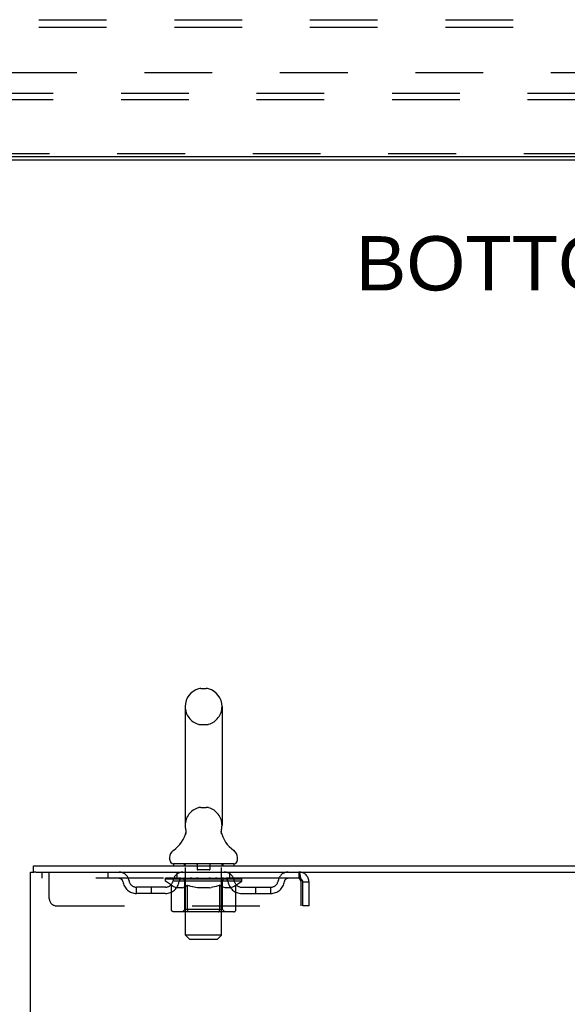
# Model space of a CAD drawing. Header units: inches. Extents: x 0 to 204, y 0 to 132.
# Tile 51 of 114: x 19 to 28, y 87 to 104. Entities that reach past the tile are written whole.
import ezdxf

# ---------------------------------------------------------------- set-up
doc = ezdxf.new("R2010")
doc.units = ezdxf.units.IN
doc.header["$LTSCALE"] = 11.243375
doc.header["$MEASUREMENT"] = 0
doc.linetypes.add('HIDDEN', pattern=[0.2, 0.1, -0.1])
doc.layers.get('0').update_dxf_attribs({"linetype": 'CONTINUOUS'})
for name, color, linetype in [('DEFAULT_2', 8, 'HIDDEN'), ('DIMENSIONS', 7, 'CONTINUOUS'), ('SUBPANEL', 7, 'CONTINUOUS')]:
    doc.layers.add(name, color=color, linetype=linetype)
doc.styles.get("Standard").update_dxf_attribs({"font": 'arial.ttf'})

msp = doc.modelspace()

# ---------------------------------------------------------------- linework, layer by layer
at = {"color": 3, "linetype": 'Continuous'}
for p, q in [((49.194, 101.236), (9.168, 101.236)), ((19.316, 9.564), (19.316, 89.356)), ((19.316, 89.356), (19.372, 89.356)), ((19.368, 89.46), (37.07, 89.46)), ((19.406, 89.356), (37.07, 89.356))]:
    msp.add_line(p, q, dxfattribs=at)
at = {"color": 7, "linetype": 'Continuous'}
for p, q in [((16.556, 101.184), (41.806, 101.184)), ((22.148, 92.405), (22.235, 92.405)), ((21.885, 92.105), (21.885, 90.13)), ((22.497, 92.105), (22.497, 90.13)), ((21.891, 89.987), (21.89, 89.982)), ((22.485, 90.031), (22.486, 90.036)), ((22.485, 90.026), (22.485, 90.031)), ((22.485, 90.021), (22.485, 90.026)), ((22.486, 90.016), (22.485, 90.021)), ((22.486, 90.041), (22.487, 90.046)), ((22.486, 90.036), (22.486, 90.041)), ((22.486, 90.011), (22.486, 90.016)), ((22.487, 90.006), (22.486, 90.011)), ((22.487, 90.046), (22.487, 90.051)), ((22.488, 90.001), (22.487, 90.006)), ((22.488, 90.056), (22.489, 90.06)), ((22.489, 89.997), (22.488, 90.001)), ((22.49, 89.993), (22.489, 89.997)), ((21.629, 89.559), (21.629, 89.598)), ((21.691, 89.49), (21.691, 89.46)), ((22.691, 89.49), (21.691, 89.49)), ((22.691, 89.49), (22.691, 89.46)), ((22.754, 89.559), (22.754, 89.598)), ((19.368, 89.356), (19.368, 89.46)), ((19.406, 89.356), (19.372, 89.356))]:
    msp.add_line(p, q, dxfattribs=at)
for points in [[(21.893, 90.06), (21.894, 90.056), (21.895, 90.051), (21.896, 90.046), (21.896, 90.041), (21.897, 90.036), (21.897, 90.031), (21.897, 90.026), (21.897, 90.021), (21.897, 90.016), (21.896, 90.011), (21.896, 90.006), (21.895, 90.001), (21.894, 89.997), (21.893, 89.992), (21.891, 89.987)], [(22.487, 90.051), (22.488, 90.056), (22.489, 90.06)]]:
    msp.add_lwpolyline(points, dxfattribs=at)
for centre, radius, start, end in [((22.148, 92.261), 0.144, 90, 105.6303), ((22.235, 92.261), 0.144, 74.3697, 90), ((22.191, 92.105), 0.306, 105.6303, 180), ((22.191, 92.105), 0.306, 0, 74.3697), ((22.191, 90.13), 0.306, 180, 193.2053), ((22.191, 90.13), 0.306, 346.7947, 360), ((21.393, 90.146), 0.523, 304.6624, 347.2389), ((22.989, 90.146), 0.523, 192.7611, 235.3376), ((21.772, 89.598), 0.144, 124.6624, 180), ((22.61, 89.598), 0.144, 360, 55.3376), ((21.698, 89.559), 0.069, 180, 265), ((22.685, 89.559), 0.069, 275, 360)]:
    msp.add_arc(centre, radius, start, end, dxfattribs=at)
at = {"layer": 'DEFAULT_2', "color": 8, "linetype": 'HIDDEN'}
for p, q in [((46.681, 102.288), (11.681, 102.288)), ((46.681, 102.184), (11.681, 102.184)), ((46.619, 101.288), (11.744, 101.288)), ((22.148, 91.805), (22.235, 91.805)), ((22.148, 90.43), (22.235, 90.43)), ((21.871, 89.49), (21.871, 89.46)), ((22.086, 89.48), (22.086, 89.4)), ((22.296, 89.48), (22.296, 89.4)), ((22.511, 89.49), (22.511, 89.46)), ((19.504, 89.356), (19.504, 89.252)), ((19.629, 88.918), (19.629, 89.356)), ((20.604, 89.356), (20.604, 89.252)), ((21.754, 89.252), (21.754, 89.356)), ((21.891, 88.309), (21.891, 89.46)), ((22.286, 89.39), (22.096, 89.39)), ((22.491, 88.309), (22.491, 89.46)), ((22.629, 89.252), (22.629, 89.356)), ((23.774, 89.356), (23.774, 89.252)), ((23.774, 89.252), (19.504, 89.252)), ((21.558, 89.205), (21.558, 89.252)), ((21.657, 89.135), (21.558, 89.205)), ((22.824, 89.205), (21.558, 89.205)), ((21.568, 89.245), (21.568, 89.252)), ((21.576, 89.242), (21.576, 89.245)), ((21.576, 89.242), (22.806, 89.242)), ((21.585, 89.242), (21.585, 89.245)), ((21.586, 89.242), (21.586, 89.245)), ((21.596, 89.245), (21.596, 89.252)), ((21.612, 89.242), (21.612, 89.245)), ((21.614, 89.242), (21.614, 89.245)), ((21.643, 89.245), (21.643, 89.252)), ((21.657, 89.242), (21.657, 89.245)), ((21.657, 88.73), (21.657, 89.135)), ((21.657, 89.135), (21.671, 89.126)), ((21.66, 89.242), (21.66, 89.245)), ((21.864, 89.245), (21.663, 89.245)), ((21.706, 89.245), (21.706, 89.252)), ((21.707, 89.242), (21.707, 89.245)), ((21.708, 89.242), (21.708, 89.245)), ((21.711, 89.242), (21.711, 89.245)), ((21.718, 89.242), (21.718, 89.245)), ((21.718, 89.242), (21.718, 89.245)), ((21.722, 89.242), (21.722, 89.245)), ((21.725, 89.242), (21.725, 89.246)), ((21.73, 89.242), (21.73, 89.245)), ((21.744, 89.242), (21.744, 89.245)), ((21.762, 89.242), (21.762, 89.247)), ((21.762, 89.242), (21.762, 89.245)), ((21.783, 89.242), (21.783, 89.245)), ((21.783, 89.242), (21.783, 89.245)), ((21.784, 89.245), (21.784, 89.252)), ((21.794, 89.242), (21.794, 89.245)), ((21.798, 89.242), (21.798, 89.245)), ((21.807, 89.242), (21.807, 89.245)), ((21.819, 89.242), (21.819, 89.249)), ((21.834, 89.242), (21.834, 89.245)), ((21.837, 89.242), (21.837, 89.245)), ((21.864, 89.242), (21.864, 89.245)), ((21.931, 89.245), (21.869, 89.245)), ((21.875, 89.245), (21.875, 89.252)), ((21.878, 88.733), (21.878, 89.202)), ((21.881, 89.242), (21.881, 89.245)), ((21.886, 89.242), (21.886, 89.245)), ((21.892, 89.242), (21.892, 89.25)), ((21.896, 89.242), (21.896, 89.245)), ((21.907, 89.242), (21.907, 89.245)), ((21.925, 89.136), (21.911, 89.126)), ((21.925, 88.73), (21.925, 89.136)), ((21.925, 89.136), (21.954, 89.126)), ((21.931, 89.242), (21.931, 89.245)), ((22.006, 89.245), (21.947, 89.245)), ((21.967, 89.242), (21.967, 89.245)), ((21.975, 89.245), (21.975, 89.252)), ((21.978, 89.242), (21.978, 89.245)), ((21.981, 89.242), (21.981, 89.251)), ((21.983, 89.242), (21.983, 89.245)), ((21.991, 89.242), (21.991, 89.245)), ((22.006, 89.242), (22.006, 89.245)), ((22.087, 89.245), (22.032, 89.245)), ((22.045, 89.242), (22.045, 89.245)), ((22.077, 89.245), (22.191, 89.252)), ((22.081, 89.245), (22.081, 89.252)), ((22.082, 89.251), (22.081, 89.252)), ((22.082, 89.245), (22.082, 89.251)), ((22.082, 89.242), (22.082, 89.245)), ((22.086, 89.242), (22.086, 89.245)), ((22.087, 89.242), (22.087, 89.245)), ((22.087, 89.242), (22.087, 89.245)), ((22.17, 89.245), (22.122, 89.245)), ((22.128, 89.242), (22.128, 89.245)), ((22.17, 89.242), (22.17, 89.245)), ((22.189, 89.245), (22.189, 89.245)), ((22.189, 89.242), (22.189, 89.245)), ((22.189, 89.242), (22.189, 89.245)), ((22.191, 89.245), (22.191, 89.252)), ((22.191, 89.252), (22.306, 89.245)), ((22.194, 89.242), (22.194, 89.245)), ((22.194, 89.242), (22.194, 89.245)), ((22.194, 89.245), (22.194, 89.245)), ((22.212, 89.242), (22.212, 89.245)), ((22.212, 89.245), (22.26, 89.245)), ((22.255, 89.242), (22.255, 89.245)), ((22.295, 89.242), (22.295, 89.245)), ((22.296, 89.242), (22.296, 89.245)), ((22.296, 89.245), (22.35, 89.245)), ((22.297, 89.242), (22.297, 89.245)), ((22.301, 89.245), (22.301, 89.252)), ((22.301, 89.251), (22.301, 89.252)), ((22.301, 89.245), (22.301, 89.251)), ((22.301, 89.242), (22.301, 89.245)), ((22.337, 89.242), (22.337, 89.245)), ((22.376, 89.242), (22.376, 89.245)), ((22.376, 89.245), (22.435, 89.245)), ((22.392, 89.242), (22.392, 89.245)), ((22.399, 89.242), (22.399, 89.245)), ((22.402, 89.242), (22.402, 89.251)), ((22.404, 89.242), (22.404, 89.245)), ((22.408, 89.245), (22.408, 89.252)), ((22.415, 89.242), (22.415, 89.245)), ((22.46, 89.137), (22.431, 89.127)), ((22.451, 89.242), (22.451, 89.245)), ((22.451, 89.245), (22.513, 89.245)), ((22.46, 88.73), (22.46, 89.137)), ((22.46, 89.137), (22.475, 89.127)), ((22.475, 89.242), (22.475, 89.245)), ((22.486, 89.242), (22.486, 89.245)), ((22.49, 89.242), (22.49, 89.25)), ((22.496, 89.242), (22.496, 89.245)), ((22.501, 89.242), (22.501, 89.245)), ((22.504, 88.733), (22.504, 89.202)), ((22.508, 89.245), (22.508, 89.252)), ((22.518, 89.242), (22.518, 89.245)), ((22.518, 89.245), (22.824, 89.245)), ((22.545, 89.242), (22.545, 89.245)), ((22.548, 89.242), (22.548, 89.245)), ((22.564, 89.242), (22.564, 89.249)), ((22.575, 89.242), (22.575, 89.245)), ((22.584, 89.242), (22.584, 89.245)), ((22.589, 89.242), (22.589, 89.245)), ((22.598, 89.245), (22.598, 89.252)), ((22.6, 89.242), (22.6, 89.245)), ((22.6, 89.242), (22.6, 89.245)), ((22.62, 89.242), (22.62, 89.247)), ((22.621, 89.242), (22.621, 89.245)), ((22.639, 89.242), (22.639, 89.245)), ((22.653, 89.242), (22.653, 89.245)), ((22.657, 89.242), (22.657, 89.246)), ((22.661, 89.242), (22.661, 89.245)), ((22.664, 89.242), (22.664, 89.245)), ((22.664, 89.242), (22.664, 89.245)), ((22.671, 89.242), (22.671, 89.245)), ((22.674, 89.242), (22.674, 89.245)), ((22.675, 89.242), (22.675, 89.245)), ((22.676, 89.245), (22.676, 89.252)), ((22.703, 89.248), (22.823, 89.249)), ((22.703, 89.245), (22.703, 89.248)), ((22.728, 89.137), (22.713, 89.127)), ((22.722, 89.242), (22.722, 89.245)), ((22.725, 89.242), (22.725, 89.245)), ((22.728, 89.137), (22.824, 89.205)), ((22.728, 88.73), (22.728, 89.137)), ((22.74, 89.245), (22.74, 89.252)), ((22.768, 89.242), (22.768, 89.245)), ((22.77, 89.242), (22.77, 89.245)), ((22.786, 89.245), (22.786, 89.252)), ((22.796, 89.242), (22.796, 89.245)), ((22.797, 89.242), (22.797, 89.245)), ((22.806, 89.242), (22.806, 89.245)), ((22.815, 89.245), (22.815, 89.252)), ((22.823, 89.245), (22.823, 89.249)), ((22.824, 89.205), (22.824, 89.245)), ((23.777, 89.251), (23.774, 89.252)), ((23.807, 89.189), (23.807, 88.793)), ((23.837, 88.793), (23.837, 89.189)), ((23.941, 89.189), (23.837, 89.189)), ((23.941, 88.793), (23.941, 89.189)), ((21.077, 89.001), (21.077, 89.105)), ((21.56, 89.105), (21.077, 89.105)), ((21.56, 89.001), (21.077, 89.001)), ((21.327, 89.001), (21.327, 89.105)), ((21.685, 89.117), (21.671, 89.126)), ((21.699, 89.11), (21.685, 89.117)), ((21.712, 89.103), (21.698, 89.11)), ((21.726, 89.098), (21.712, 89.103)), ((21.739, 89.093), (21.725, 89.098)), ((21.843, 89.093), (21.739, 89.093)), ((21.843, 89.093), (21.856, 89.098)), ((21.87, 89.104), (21.856, 89.098)), ((21.883, 89.11), (21.87, 89.103)), ((21.897, 89.118), (21.883, 89.11)), ((21.911, 89.126), (21.897, 89.118)), ((21.982, 89.117), (21.953, 89.126)), ((22.01, 89.11), (21.982, 89.118)), ((22.037, 89.103), (22.009, 89.11)), ((22.065, 89.098), (22.037, 89.103)), ((22.092, 89.093), (22.065, 89.098)), ((22.29, 89.093), (22.092, 89.093)), ((22.29, 89.093), (22.318, 89.098)), ((22.346, 89.104), (22.318, 89.098)), ((22.374, 89.11), (22.346, 89.103)), ((22.402, 89.118), (22.374, 89.11)), ((22.431, 89.127), (22.402, 89.118)), ((22.49, 89.118), (22.475, 89.127)), ((22.504, 89.11), (22.489, 89.118)), ((22.518, 89.103), (22.504, 89.11)), ((22.532, 89.098), (22.518, 89.103)), ((22.547, 89.093), (22.532, 89.098)), ((22.64, 89.093), (22.547, 89.093)), ((22.64, 89.093), (22.655, 89.098)), ((22.669, 89.103), (22.655, 89.098)), ((22.684, 89.11), (22.669, 89.103)), ((22.698, 89.118), (22.683, 89.11)), ((22.713, 89.127), (22.698, 89.118)), ((22.823, 89.105), (23.306, 89.105)), ((22.823, 89.001), (23.306, 89.001)), ((23.056, 89.001), (23.056, 89.105)), ((23.306, 89.001), (23.306, 89.105)), ((19.754, 88.793), (23.807, 88.793)), ((22.685, 88.693), (21.7, 88.693)), ((21.878, 88.733), (21.839, 88.693)), ((22.504, 88.733), (21.878, 88.733)), ((21.936, 88.698), (21.934, 88.7)), ((21.941, 88.694), (21.939, 88.696)), ((21.944, 88.693), (21.941, 88.694)), ((21.946, 88.693), (21.944, 88.693)), ((22.504, 88.733), (22.544, 88.693)), ((23.941, 88.793), (23.837, 88.793)), ((21.96, 88.24), (21.891, 88.309)), ((22.491, 88.309), (21.891, 88.309)), ((21.96, 88.24), (22.422, 88.24)), ((22.422, 88.24), (22.491, 88.309))]:
    msp.add_line(p, q, dxfattribs=at)
for points in [[(23.774, 89.356), (23.777, 89.354), (23.779, 89.351), (23.781, 89.346), (23.784, 89.339), (23.786, 89.33), (23.788, 89.319), (23.791, 89.307), (23.793, 89.293), (23.795, 89.277), (23.798, 89.261), (23.8, 89.244), (23.803, 89.226), (23.805, 89.207), (23.807, 89.189)], [(23.777, 89.251), (23.779, 89.25), (23.781, 89.248), (23.784, 89.245), (23.786, 89.242), (23.788, 89.238), (23.791, 89.233), (23.793, 89.228), (23.795, 89.222), (23.798, 89.216), (23.8, 89.209), (23.803, 89.203), (23.805, 89.196), (23.807, 89.189)], [(21.7, 88.693), (21.695, 88.693), (21.69, 88.694), (21.685, 88.696), (21.68, 88.698), (21.675, 88.7), (21.671, 88.703), (21.667, 88.707), (21.664, 88.711), (21.661, 88.715), (21.659, 88.72), (21.658, 88.725), (21.657, 88.73)], [(21.926, 88.72), (21.925, 88.725), (21.925, 88.73)], [(21.927, 88.715), (21.926, 88.72), (21.925, 88.725), (21.925, 88.73)], [(21.939, 88.696), (21.936, 88.698), (21.934, 88.7), (21.932, 88.703), (21.93, 88.707), (21.928, 88.711), (21.927, 88.715)], [(21.932, 88.703), (21.93, 88.707), (21.928, 88.711)], [(22.439, 88.693), (22.441, 88.693), (22.444, 88.694), (22.446, 88.696), (22.449, 88.698), (22.451, 88.7), (22.453, 88.703), (22.455, 88.707), (22.457, 88.711), (22.458, 88.715), (22.459, 88.72), (22.46, 88.725), (22.46, 88.73)], [(22.685, 88.693), (22.69, 88.693), (22.695, 88.694), (22.7, 88.696), (22.705, 88.698), (22.71, 88.7), (22.714, 88.703), (22.718, 88.707), (22.721, 88.711), (22.724, 88.715), (22.726, 88.72), (22.727, 88.725), (22.728, 88.73)]]:
    msp.add_lwpolyline(points, dxfattribs=at)
for centre, radius, start, end in [((22.191, 92.105), 0.306, 180, 254.3697), ((22.191, 92.105), 0.306, 285.6303, 360), ((22.148, 91.949), 0.144, 254.3697, 270), ((22.235, 91.949), 0.144, 270, 285.6303), ((22.191, 90.13), 0.306, 105.6303, 180), ((22.148, 90.286), 0.144, 90, 105.6303), ((22.235, 90.286), 0.144, 74.3697, 90), ((22.191, 90.13), 0.306, 0, 74.3697), ((21.698, 89.559), 0.069, 265, 270), ((21.861, 89.46), 0.03, 0, 90), ((22.076, 89.48), 0.01, 0, 90), ((22.306, 89.48), 0.01, 90, 180), ((22.521, 89.46), 0.03, 90, 180), ((22.685, 89.559), 0.069, 270, 275), ((20.788, 89.189), 0.167, 8.0716, 90), ((21.849, 89.189), 0.167, 90, 171.9284), ((22.096, 89.4), 0.01, 180, 270), ((22.286, 89.4), 0.01, 270, 360), ((22.534, 89.189), 0.167, 8.0716, 90), ((23.595, 89.189), 0.167, 90, 171.9284), ((23.774, 89.189), 0.167, 0, 90), ((20.788, 89.189), 0.0625, 7.9863, 90), ((21.077, 89.23), 0.229, 187.9863, 270), ((21.077, 89.23), 0.125, 188.0716, 270), ((21.56, 89.23), 0.125, 270, 351.9284), ((21.56, 89.23), 0.229, 270, 352.0137), ((21.848, 89.189), 0.0625, 90, 172.0137), ((21.839, 89.202), 0.0398, 0, 90), ((22.544, 89.202), 0.0398, 90, 180), ((22.534, 89.189), 0.0625, 7.9863, 90), ((22.823, 89.23), 0.229, 187.9863, 270), ((22.823, 89.23), 0.125, 188.0716, 270), ((23.306, 89.23), 0.125, 270, 351.9284), ((23.306, 89.23), 0.229, 270, 352.0137), ((23.594, 89.189), 0.0625, 90, 172.0137), ((23.774, 89.189), 0.063, 0, 90), ((19.754, 88.918), 0.125, 180, 270)]:
    msp.add_arc(centre, radius, start, end, dxfattribs=at)
for centre, major_axis, ratio, start_param, end_param in [((22.191, 89.252), (0.633, 0.007), 0.05963, 2.96643, 3.140963), ((21.538, 89.24), (0.198, 0), 0.060556, 0.430652, 1.470503), ((22.191, 89.252), (0.633, 0), 0.060556, 3.141593, 3.316126), ((21.538, 89.233), (0.198, 0.002), 0.05963, 1.376596, 1.469874), ((22.191, 89.252), (0.633, 0.013), 0.05688, 2.791345, 2.965878), ((21.514, 89.24), (0.198, 0.002), 0.05963, 0.25549, 1.295341), ((21.582, 89.24), (0.198, -0.002), 0.05963, 0.605815, 1.645666), ((22.191, 89.252), (0.633, -0.007), 0.05963, -2.96643, -2.791898), ((21.582, 89.233), (0.198, 0), 0.060556, 1.551758, 1.645036), ((21.514, 89.233), (0.198, 0.004), 0.05688, 1.20151, 1.294789), ((21.583, 89.235), (0.164, 0.002), 0.05963, 1.065228, 1.614276), ((21.564, 89.235), (0.164, 0.003), 0.05688, 0.890143, 1.43919), ((21.622, 89.235), (0.164, 0), 0.060556, 1.240391, 1.789438), ((22.191, 89.252), (0.633, 0.019), 0.052395, 2.616403, 2.790936), ((21.51, 89.24), (0.198, 0.004), 0.05688, 0.080405, 1.120256), ((21.645, 89.24), (0.198, -0.004), 0.05688, 0.7809, 1.820751), ((22.191, 89.252), (0.633, -0.013), 0.05688, -2.791345, -2.616812), ((21.645, 89.233), (0.198, -0.002), 0.05963, 1.72692, 1.820198), ((21.51, 89.233), (0.198, 0.006), 0.052395, 1.026568, 1.119847), ((21.563, 89.235), (0.164, 0.005), 0.052395, 0.715201, 1.264248), ((21.677, 89.235), (0.164, -0.002), 0.05963, 1.415553, 1.9646), ((22.191, 89.252), (0.633, 0.025), 0.046319, 2.441654, 2.616187), ((21.724, 89.24), (0.198, -0.006), 0.052395, 0.955842, 1.995693), ((21.527, 89.24), (0.198, 0.006), 0.052395, -0.094537, 0.945314), ((22.191, 89.252), (0.633, -0.019), 0.052395, -2.616403, -2.44187), ((21.724, 89.233), (0.198, -0.004), 0.05688, 1.902006, 1.995284), ((21.527, 89.233), (0.198, 0.008), 0.046319, 0.851819, 0.945098), ((21.581, 89.235), (0.164, 0.006), 0.046319, 0.540452, 1.089499), ((21.748, 89.235), (0.164, -0.003), 0.05688, 1.590638, 2.139686), ((22.191, 89.252), (0.633, 0.029), 0.038841, 2.267123, 2.441656), ((21.818, 89.24), (0.198, -0.008), 0.046319, 1.130591, 2.170442), ((21.564, 89.24), (0.198, 0.008), 0.046319, -0.269286, 0.770565), ((22.191, 89.252), (0.633, -0.025), 0.046319, -2.441654, -2.267121), ((21.818, 89.233), (0.198, -0.006), 0.052395, 2.076947, 2.170226), ((21.564, 89.233), (0.198, 0.009), 0.038841, 0.677289, 0.770567), ((21.618, 89.235), (0.164, 0.008), 0.038841, 0.365921, 0.914969), ((21.833, 89.235), (0.164, -0.005), 0.052395, 1.76558, 2.314627), ((22.191, 89.252), (0.633, 0.033), 0.030195, 2.09281, 2.267343), ((21.922, 89.24), (0.198, -0.009), 0.038841, 1.305122, 2.344973), ((21.62, 89.24), (0.198, 0.009), 0.038841, -0.443817, 0.596034), ((22.191, 89.252), (0.633, -0.029), 0.038841, -2.267123, -2.092591), ((21.922, 89.233), (0.198, -0.008), 0.046319, 2.251696, 2.344975), ((21.62, 89.233), (0.198, 0.01), 0.030195, 0.502975, 0.596254), ((21.673, 89.235), (0.164, 0.009), 0.030195, 0.191608, 0.740655), ((21.928, 89.235), (0.164, -0.006), 0.046319, 1.940329, 2.489376), ((21.694, 89.24), (0.198, 0.01), 0.030195, -0.61813, 0.421721), ((22.191, 89.252), (0.633, 0.036), 0.020645, 1.918687, 2.09322), ((22.035, 89.24), (0.198, -0.01), 0.030195, 1.479435, 2.519286), ((22.191, 89.252), (0.633, -0.033), 0.030195, -2.09281, -1.918277), ((22.035, 89.233), (0.198, -0.009), 0.038841, 2.426227, 2.519505), ((21.694, 89.233), (0.198, 0.011), 0.020645, 0.328852, 0.422131), ((21.743, 89.235), (0.164, 0.009), 0.020645, 0.017485, 0.566532), ((22.032, 89.235), (0.164, -0.008), 0.038841, 2.11486, 2.663907), ((21.783, 89.24), (0.198, 0.011), 0.020645, -0.792253, 0.247598), ((22.191, 89.252), (0.633, 0.038), 0.010478, 1.744704, 1.919237), ((22.153, 89.24), (0.198, -0.011), 0.020645, 1.653558, 2.693409), ((22.191, 89.252), (0.633, -0.036), 0.020645, -1.918687, -1.744154), ((22.153, 89.233), (0.198, -0.01), 0.030195, 2.60054, 2.693819), ((21.783, 89.233), (0.198, 0.012), 0.010478, 0.154869, 0.248148), ((21.827, 89.235), (0.164, 0.01), 0.010478, 6.126688, 6.675735), ((22.14, 89.235), (0.164, -0.009), 0.030195, 2.289173, 2.83822), ((21.884, 89.24), (0.198, 0.012), 0.010478, -0.966236, -0.000846), ((22.272, 89.24), (0.198, -0.012), 0.010478, 1.827541, 2.867392), ((22.191, 89.252), (0.633, -0.038), 0.010478, -1.744704, -1.570171), ((22.272, 89.233), (0.198, -0.011), 0.020645, 2.774664, 2.867942), ((22.25, 89.235), (0.164, -0.009), 0.020645, 2.463296, 3.012344), ((22.11, 89.24), (0.198, 0.012), 0.010478, 0.274201, 1.314052), ((22.024, 89.235), (0.164, 0.01), 0.010478, -0.000483, 0.504314), ((21.994, 89.233), (0.198, 0.012), 0.010478, 0.099668, 0.192946), ((22.191, 89.252), (0.633, 0.038), 0.010478, -1.571421, -1.396888), ((22.388, 89.233), (0.198, -0.012), 0.010478, 2.948646, 3.041925), ((22.358, 89.235), (0.164, -0.01), 0.010478, 2.637279, 3.142076), ((22.229, 89.24), (0.198, 0.011), 0.020645, 0.448184, 1.488034), ((22.132, 89.235), (0.164, 0.009), 0.020645, 0.129249, 0.678296), ((22.11, 89.233), (0.198, 0.011), 0.020645, 0.273651, 0.366929), ((22.191, 89.252), (0.633, 0.036), 0.020645, -1.397439, -1.222906), ((22.191, 89.252), (0.633, -0.038), 0.010478, 1.222355, 1.396888), ((22.499, 89.24), (0.198, -0.012), 0.010478, -3.140747, -2.175357), ((22.347, 89.24), (0.198, 0.01), 0.030195, 0.622307, 1.662158), ((22.242, 89.235), (0.164, 0.009), 0.030195, 0.303372, 0.852419), ((22.556, 89.235), (0.164, -0.01), 0.010478, 2.749043, 3.29809), ((22.6, 89.24), (0.198, -0.011), 0.020645, 2.893995, 3.933846), ((22.229, 89.233), (0.198, 0.01), 0.030195, 0.447774, 0.541052), ((22.6, 89.233), (0.198, -0.012), 0.010478, 2.893445, 2.986723), ((22.191, 89.252), (0.633, 0.033), 0.030195, -1.223315, -1.048783), ((22.191, 89.252), (0.633, -0.036), 0.020645, 1.048373, 1.222906), ((22.46, 89.24), (0.198, 0.009), 0.038841, 0.79662, 1.836471), ((22.351, 89.235), (0.164, 0.008), 0.038841, 0.477686, 1.026733), ((22.64, 89.235), (0.164, -0.009), 0.020645, 2.57506, 3.124108), ((22.689, 89.24), (0.198, -0.01), 0.030195, 2.719872, 3.759723), ((22.565, 89.24), (0.198, 0.008), 0.046319, 0.971151, 2.011002), ((22.347, 89.233), (0.198, 0.009), 0.038841, 0.622087, 0.715366), ((22.689, 89.233), (0.198, -0.011), 0.020645, 2.719462, 2.812741), ((22.191, 89.252), (0.633, 0.029), 0.038841, -1.049002, -0.874469), ((22.191, 89.252), (0.633, -0.033), 0.030195, 0.87425, 1.048783), ((22.454, 89.235), (0.164, 0.006), 0.046319, 0.652216, 1.201263), ((22.658, 89.24), (0.198, 0.006), 0.052395, 1.1459, 2.185751), ((22.71, 89.235), (0.164, -0.009), 0.030195, 2.400937, 2.949985), ((22.762, 89.24), (0.198, -0.009), 0.038841, 2.545558, 3.585409), ((22.55, 89.235), (0.164, 0.005), 0.052395, 0.826965, 1.376012), ((22.46, 89.233), (0.198, 0.008), 0.046319, 0.796618, 0.889896), ((22.762, 89.233), (0.198, -0.01), 0.030195, 2.545339, 2.638617), ((22.738, 89.24), (0.198, 0.004), 0.05688, 1.320842, 2.360692), ((22.191, 89.252), (0.633, 0.025), 0.046319, -0.874471, -0.699939), ((22.191, 89.252), (0.633, -0.029), 0.038841, 0.699936, 0.874469), ((22.818, 89.24), (0.198, -0.008), 0.046319, 2.371028, 3.410879), ((22.764, 89.235), (0.164, -0.008), 0.038841, 2.226624, 2.775671), ((22.8, 89.24), (0.198, 0.002), 0.05963, 1.495927, 2.535778), ((22.634, 89.235), (0.164, 0.003), 0.05688, 1.001907, 1.550954), ((22.855, 89.24), (0.198, -0.006), 0.052395, 2.196279, 3.23613), ((22.801, 89.235), (0.164, -0.006), 0.046319, 2.052093, 2.601141), ((22.565, 89.233), (0.198, 0.006), 0.052395, 0.971367, 1.064645), ((22.844, 89.24), (0.198, 0), 0.060556, 2.364024, 2.71094), ((22.818, 89.233), (0.198, -0.009), 0.038841, 2.371026, 2.464304), ((22.872, 89.24), (0.198, -0.004), 0.05688, 2.021337, 3.061188), ((22.191, 89.252), (0.633, 0.019), 0.052395, -0.699723, -0.52519), ((22.191, 89.252), (0.633, -0.025), 0.046319, 0.525406, 0.699939), ((22.869, 89.24), (0.198, -0.002), 0.05963, 1.846251, 2.886102), ((22.705, 89.235), (0.164, 0.002), 0.05963, 1.176993, 1.72604), ((22.819, 89.235), (0.164, -0.005), 0.052395, 1.877344, 2.426392), ((22.761, 89.235), (0.164, 0), 0.060556, 1.352155, 1.901202), ((22.819, 89.235), (0.164, -0.003), 0.05688, 1.702402, 2.25145), ((22.799, 89.235), (0.164, -0.002), 0.05963, 1.527317, 2.076364), ((22.658, 89.233), (0.198, 0.004), 0.05688, 1.146309, 1.239587), ((22.855, 89.233), (0.198, -0.008), 0.046319, 2.196495, 2.289773), ((22.191, 89.252), (0.633, 0.013), 0.05688, -0.524781, -0.350248), ((22.191, 89.252), (0.633, -0.019), 0.052395, 0.350657, 0.52519), ((22.844, 89.233), (0.198, -0.002), 0.05963, 1.764997, 1.971333), ((22.738, 89.233), (0.198, 0.002), 0.05963, 1.321394, 1.414673), ((22.872, 89.233), (0.198, -0.006), 0.052395, 2.021746, 2.115024), ((22.191, 89.252), (0.633, 0.007), 0.05963, -0.349695, -0.175162), ((22.191, 89.252), (0.633, -0.013), 0.05688, 0.175715, 0.350248), ((22.8, 89.233), (0.198, 0), 0.060556, 1.496556, 1.589835), ((22.869, 89.233), (0.198, -0.004), 0.05688, 1.846804, 1.940083), ((22.191, 89.252), (0.633, -0.007), 0.05963, 6.27665, 6.458348), ((22.191, 89.252), (0.633, 0), 0.060556, -0.174533, -0.058352)]:
    msp.add_ellipse(centre, major_axis=major_axis, ratio=ratio, start_param=start_param, end_param=end_param, dxfattribs=at)
at = {"layer": 'SUBPANEL', "color": 8, "linetype": 'HIDDEN'}
for p, q in [((12.712, 103.513), (45.65, 103.513)), ((12.712, 103.388), (45.65, 103.388)), ((18.962, 102.638), (39.4, 102.638))]:
    msp.add_line(p, q, dxfattribs=at)

# ---------------------------------------------------------------- texts
at = {"layer": 'DIMENSIONS', "color": 2, "linetype": 'Continuous', "insert": (29.195, 99.918), "char_height": 0.90187, "width": 8.93829, "attachment_point": 2, "line_spacing_factor": 0.9}
msp.add_mtext('BOTTOM VIEW', dxfattribs=at)

doc.saveas('drawing.dxf')
